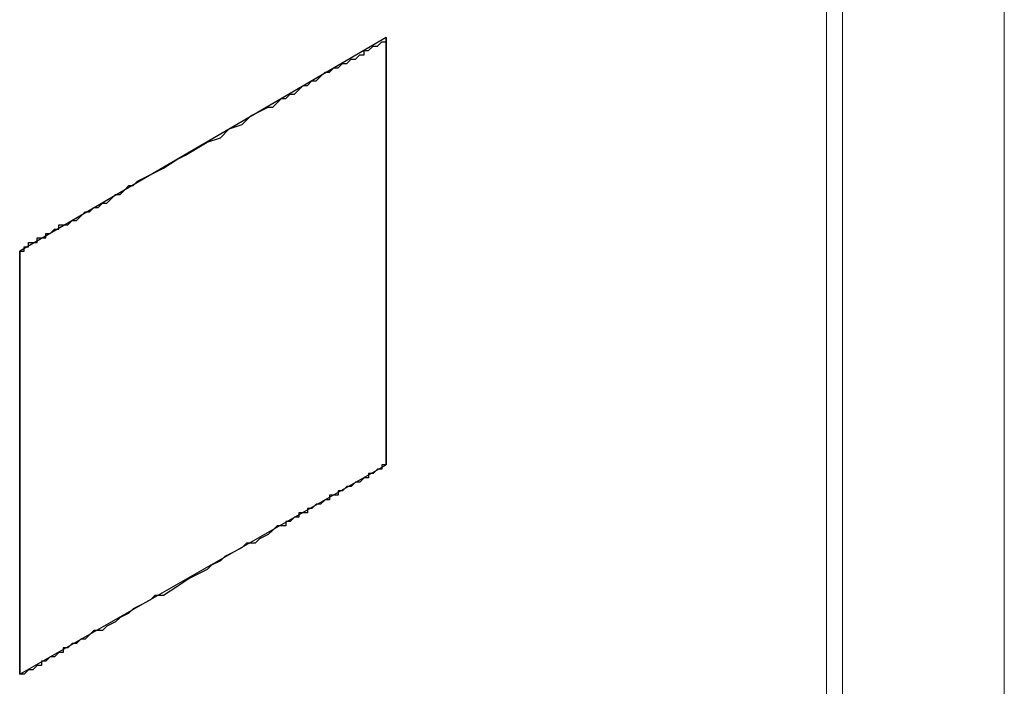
# Model space of a CAD drawing. Header units: millimetres. Extents: x -556 to 0, y 0 to 403.
# Tile 37 of 57: x -35.8 to -32, y 184.52 to 187.09. Entities that reach past the tile are written whole.
import ezdxf

# ---------------------------------------------------------------- set-up
doc = ezdxf.new("R2010")
doc.units = ezdxf.units.MM
doc.header["$LTSCALE"] = 2

# ---------------------------------------------------------------- blocks, each defined once
blk = doc.blocks.new('CGI0800-02')
at = {"color": 0, "linetype": 'Continuous', "lineweight": 0, "extrusion": (0.707107, -0.40558, 0.579228)}
for p, q in [((-32, 224.56822291), (-32, 175.92969392)), ((-32.62426407, 183.00980412), (-32.62426407, 216.67695314))]:
    blk.add_line(p, q, dxfattribs=at)
at = {"color": 0, "linetype": 'Continuous', "lineweight": 0}
blk.add_line((-32.68488078, 183.11210113, -26.43819485), (-32.68488078, 216.97401842, -26.43819485), dxfattribs=at)
at = {"color": 31}
for p, q in [((-34.38311424, 187.01709649, -26.43819485), (-35.79550642, 186.19320105, -26.43819485)), ((-34.38311424, 187.01709649, -26.43819485), (-35.79550642, 186.19320105, -26.43819485)), ((-34.38311424, 187.0002823, -26.43819485), (-34.38311424, 187.01709649, -26.43819485)), ((-34.38311424, 187.01709649, -26.43819485), (-34.38311424, 187.0002823, -26.43819485)), ((-34.38311424, 185.36930561, -26.43819485), (-34.38311424, 187.01709649, -26.43819485)), ((-34.38311424, 187.0002823, -26.43819485), (-34.38311424, 187.01709649, -26.43819485)), ((-34.38311424, 187.01709649, -26.43819485), (-34.38311424, 187.0002823, -26.43819485)), ((-34.38311424, 185.36930561, -26.43819485), (-34.38311424, 187.01709649, -26.43819485)), ((-34.4671852, 186.94983972, -26.43819485), (-34.4671852, 186.96665391, -26.43819485)), ((-34.4671852, 186.96665391, -26.43819485), (-34.45037101, 186.96665391, -26.43819485)), ((-34.4671852, 186.94983972, -26.43819485), (-34.4671852, 186.96665391, -26.43819485)), ((-34.4671852, 186.96665391, -26.43819485), (-34.45037101, 186.96665391, -26.43819485)), ((-34.45037101, 186.96665391, -26.43819485), (-34.43355682, 186.9834681, -26.43819485)), ((-34.45037101, 186.96665391, -26.43819485), (-34.43355682, 186.9834681, -26.43819485)), ((-34.43355682, 186.9834681, -26.43819485), (-34.41674262, 186.9834681, -26.43819485)), ((-34.43355682, 186.9834681, -26.43819485), (-34.41674262, 186.9834681, -26.43819485)), ((-34.41674262, 186.9834681, -26.43819485), (-34.39992843, 187.0002823, -26.43819485)), ((-34.41674262, 186.9834681, -26.43819485), (-34.39992843, 187.0002823, -26.43819485)), ((-34.39992843, 187.0002823, -26.43819485), (-34.38311424, 187.0002823, -26.43819485)), ((-34.39992843, 187.0002823, -26.43819485), (-34.38311424, 187.0002823, -26.43819485)), ((-34.38311424, 187.0002823, -26.43819485), (-34.38311424, 186.9834681, -26.43819485)), ((-34.38311424, 187.0002823, -26.43819485), (-34.38311424, 186.9834681, -26.43819485)), ((-34.38311424, 186.9834681, -26.43819485), (-34.38311424, 186.96665391, -26.43819485)), ((-34.38311424, 186.9834681, -26.43819485), (-34.38311424, 186.96665391, -26.43819485)), ((-34.38311424, 186.96665391, -26.43819485), (-34.38311424, 186.94983972, -26.43819485)), ((-34.38311424, 186.96665391, -26.43819485), (-34.38311424, 186.94983972, -26.43819485)), ((-34.53444197, 186.91621133, -26.43819485), (-34.51762778, 186.93302553, -26.43819485)), ((-34.53444197, 186.91621133, -26.43819485), (-34.51762778, 186.93302553, -26.43819485)), ((-34.51762778, 186.93302553, -26.43819485), (-34.50081359, 186.93302553, -26.43819485)), ((-34.51762778, 186.93302553, -26.43819485), (-34.50081359, 186.93302553, -26.43819485)), ((-34.50081359, 186.93302553, -26.43819485), (-34.48399939, 186.94983972, -26.43819485)), ((-34.50081359, 186.93302553, -26.43819485), (-34.48399939, 186.94983972, -26.43819485)), ((-34.48399939, 186.94983972, -26.43819485), (-34.4671852, 186.94983972, -26.43819485)), ((-34.48399939, 186.94983972, -26.43819485), (-34.4671852, 186.94983972, -26.43819485)), ((-34.38311424, 186.94983972, -26.43819485), (-34.38311424, 186.93302553, -26.43819485)), ((-34.38311424, 186.94983972, -26.43819485), (-34.38311424, 186.93302553, -26.43819485)), ((-34.38311424, 186.93302553, -26.43819485), (-34.38311424, 186.91621133, -26.43819485)), ((-34.38311424, 186.93302553, -26.43819485), (-34.38311424, 186.91621133, -26.43819485)), ((-34.60169874, 186.88258295, -26.43819485), (-34.58488455, 186.89939714, -26.43819485)), ((-34.60169874, 186.88258295, -26.43819485), (-34.58488455, 186.89939714, -26.43819485)), ((-34.58488455, 186.89939714, -26.43819485), (-34.56807036, 186.89939714, -26.43819485)), ((-34.58488455, 186.89939714, -26.43819485), (-34.56807036, 186.89939714, -26.43819485)), ((-34.56807036, 186.89939714, -26.43819485), (-34.55125616, 186.91621133, -26.43819485)), ((-34.56807036, 186.89939714, -26.43819485), (-34.55125616, 186.91621133, -26.43819485)), ((-34.55125616, 186.91621133, -26.43819485), (-34.53444197, 186.91621133, -26.43819485)), ((-34.55125616, 186.91621133, -26.43819485), (-34.53444197, 186.91621133, -26.43819485)), ((-34.38311424, 186.91621133, -26.43819485), (-34.38311424, 186.89939714, -26.43819485)), ((-34.38311424, 186.91621133, -26.43819485), (-34.38311424, 186.89939714, -26.43819485)), ((-34.38311424, 186.89939714, -26.43819485), (-34.38311424, 186.88258295, -26.43819485)), ((-34.38311424, 186.89939714, -26.43819485), (-34.38311424, 186.88258295, -26.43819485)), ((-34.65214132, 186.84895456, -26.43819485), (-34.63532713, 186.86576875, -26.43819485)), ((-34.65214132, 186.84895456, -26.43819485), (-34.63532713, 186.86576875, -26.43819485)), ((-34.63532713, 186.86576875, -26.43819485), (-34.61851294, 186.88258295, -26.43819485)), ((-34.63532713, 186.86576875, -26.43819485), (-34.61851294, 186.88258295, -26.43819485)), ((-34.61851294, 186.88258295, -26.43819485), (-34.60169874, 186.88258295, -26.43819485)), ((-34.61851294, 186.88258295, -26.43819485), (-34.60169874, 186.88258295, -26.43819485)), ((-34.38311424, 186.88258295, -26.43819485), (-34.38311424, 186.86576875, -26.43819485)), ((-34.38311424, 186.88258295, -26.43819485), (-34.38311424, 186.86576875, -26.43819485)), ((-34.38311424, 186.86576875, -26.43819485), (-34.38311424, 186.84895456, -26.43819485)), ((-34.38311424, 186.86576875, -26.43819485), (-34.38311424, 186.84895456, -26.43819485)), ((-34.73621228, 186.79851198, -26.43819485), (-34.71939809, 186.81532618, -26.43819485)), ((-34.73621228, 186.79851198, -26.43819485), (-34.71939809, 186.81532618, -26.43819485)), ((-34.71939809, 186.81532618, -26.43819485), (-34.7025839, 186.83214037, -26.43819485)), ((-34.71939809, 186.81532618, -26.43819485), (-34.7025839, 186.83214037, -26.43819485)), ((-34.7025839, 186.83214037, -26.43819485), (-34.68576971, 186.83214037, -26.43819485)), ((-34.7025839, 186.83214037, -26.43819485), (-34.68576971, 186.83214037, -26.43819485)), ((-34.68576971, 186.83214037, -26.43819485), (-34.66895551, 186.84895456, -26.43819485)), ((-34.68576971, 186.83214037, -26.43819485), (-34.66895551, 186.84895456, -26.43819485)), ((-34.66895551, 186.84895456, -26.43819485), (-34.65214132, 186.84895456, -26.43819485)), ((-34.66895551, 186.84895456, -26.43819485), (-34.65214132, 186.84895456, -26.43819485)), ((-34.38311424, 186.84895456, -26.43819485), (-34.38311424, 186.83214037, -26.43819485)), ((-34.38311424, 186.84895456, -26.43819485), (-34.38311424, 186.83214037, -26.43819485)), ((-34.38311424, 186.83214037, -26.43819485), (-34.38311424, 186.81532618, -26.43819485)), ((-34.38311424, 186.83214037, -26.43819485), (-34.38311424, 186.81532618, -26.43819485)), ((-34.38311424, 186.81532618, -26.43819485), (-34.38311424, 186.79851198, -26.43819485)), ((-34.38311424, 186.81532618, -26.43819485), (-34.38311424, 186.79851198, -26.43819485)), ((-34.80346906, 186.7648836, -26.43819485), (-34.78665486, 186.78169779, -26.43819485)), ((-34.80346906, 186.7648836, -26.43819485), (-34.78665486, 186.78169779, -26.43819485)), ((-34.78665486, 186.78169779, -26.43819485), (-34.76984067, 186.78169779, -26.43819485)), ((-34.78665486, 186.78169779, -26.43819485), (-34.76984067, 186.78169779, -26.43819485)), ((-34.76984067, 186.78169779, -26.43819485), (-34.75302648, 186.79851198, -26.43819485)), ((-34.76984067, 186.78169779, -26.43819485), (-34.75302648, 186.79851198, -26.43819485)), ((-34.75302648, 186.79851198, -26.43819485), (-34.73621228, 186.79851198, -26.43819485)), ((-34.75302648, 186.79851198, -26.43819485), (-34.73621228, 186.79851198, -26.43819485)), ((-34.38311424, 186.79851198, -26.43819485), (-34.38311424, 186.78169779, -26.43819485)), ((-34.38311424, 186.79851198, -26.43819485), (-34.38311424, 186.78169779, -26.43819485)), ((-34.38311424, 186.78169779, -26.43819485), (-34.38311424, 186.7648836, -26.43819485)), ((-34.38311424, 186.78169779, -26.43819485), (-34.38311424, 186.7648836, -26.43819485)), ((-34.87072583, 186.73125521, -26.43819485), (-34.83709744, 186.74806941, -26.43819485)), ((-34.87072583, 186.73125521, -26.43819485), (-34.83709744, 186.74806941, -26.43819485)), ((-34.83709744, 186.74806941, -26.43819485), (-34.82028325, 186.74806941, -26.43819485)), ((-34.83709744, 186.74806941, -26.43819485), (-34.82028325, 186.74806941, -26.43819485)), ((-34.82028325, 186.74806941, -26.43819485), (-34.80346906, 186.7648836, -26.43819485)), ((-34.82028325, 186.74806941, -26.43819485), (-34.80346906, 186.7648836, -26.43819485)), ((-34.38311424, 186.7648836, -26.43819485), (-34.38311424, 186.74806941, -26.43819485)), ((-34.38311424, 186.7648836, -26.43819485), (-34.38311424, 186.74806941, -26.43819485)), ((-34.38311424, 186.74806941, -26.43819485), (-34.38311424, 186.73125521, -26.43819485)), ((-34.38311424, 186.74806941, -26.43819485), (-34.38311424, 186.73125521, -26.43819485)), ((-34.9379826, 186.68081264, -26.43819485), (-34.90435421, 186.71444102, -26.43819485)), ((-34.9379826, 186.68081264, -26.43819485), (-34.90435421, 186.71444102, -26.43819485)), ((-34.90435421, 186.71444102, -26.43819485), (-34.87072583, 186.73125521, -26.43819485)), ((-34.90435421, 186.71444102, -26.43819485), (-34.87072583, 186.73125521, -26.43819485)), ((-34.38311424, 186.73125521, -26.43819485), (-34.38311424, 186.71444102, -26.43819485)), ((-34.38311424, 186.73125521, -26.43819485), (-34.38311424, 186.71444102, -26.43819485)), ((-34.38311424, 186.71444102, -26.43819485), (-34.38311424, 186.69762683, -26.43819485)), ((-34.38311424, 186.71444102, -26.43819485), (-34.38311424, 186.69762683, -26.43819485)), ((-35.02205356, 186.63037006, -26.43819485), (-34.98842517, 186.66399844, -26.43819485)), ((-35.02205356, 186.63037006, -26.43819485), (-34.98842517, 186.66399844, -26.43819485)), ((-34.98842517, 186.66399844, -26.43819485), (-34.9379826, 186.68081264, -26.43819485)), ((-34.98842517, 186.66399844, -26.43819485), (-34.9379826, 186.68081264, -26.43819485)), ((-34.38311424, 186.69762683, -26.43819485), (-34.38311424, 186.68081264, -26.43819485)), ((-34.38311424, 186.69762683, -26.43819485), (-34.38311424, 186.68081264, -26.43819485)), ((-34.38311424, 186.68081264, -26.43819485), (-34.38311424, 186.66399844, -26.43819485)), ((-34.38311424, 186.68081264, -26.43819485), (-34.38311424, 186.66399844, -26.43819485)), ((-34.38311424, 186.66399844, -26.43819485), (-34.38311424, 186.64718425, -26.43819485)), ((-34.38311424, 186.66399844, -26.43819485), (-34.38311424, 186.64718425, -26.43819485)), ((-35.07249614, 186.61355586, -26.43819485), (-35.02205356, 186.63037006, -26.43819485)), ((-35.07249614, 186.61355586, -26.43819485), (-35.02205356, 186.63037006, -26.43819485)), ((-34.38311424, 186.64718425, -26.43819485), (-34.38311424, 186.63037006, -26.43819485)), ((-34.38311424, 186.64718425, -26.43819485), (-34.38311424, 186.63037006, -26.43819485)), ((-34.38311424, 186.63037006, -26.43819485), (-34.38311424, 186.61355586, -26.43819485)), ((-34.38311424, 186.63037006, -26.43819485), (-34.38311424, 186.61355586, -26.43819485)), ((-35.1565671, 186.56311329, -26.43819485), (-35.07249614, 186.61355586, -26.43819485)), ((-35.1565671, 186.56311329, -26.43819485), (-35.07249614, 186.61355586, -26.43819485)), ((-34.38311424, 186.61355586, -26.43819485), (-34.38311424, 186.59674167, -26.43819485)), ((-34.38311424, 186.61355586, -26.43819485), (-34.38311424, 186.59674167, -26.43819485)), ((-34.38311424, 186.59674167, -26.43819485), (-34.38311424, 186.57992748, -26.43819485)), ((-34.38311424, 186.59674167, -26.43819485), (-34.38311424, 186.57992748, -26.43819485)), ((-35.19019549, 186.54629909, -26.43819485), (-35.1565671, 186.56311329, -26.43819485)), ((-35.19019549, 186.54629909, -26.43819485), (-35.1565671, 186.56311329, -26.43819485)), ((-34.38311424, 186.57992748, -26.43819485), (-34.38311424, 186.56311329, -26.43819485)), ((-34.38311424, 186.57992748, -26.43819485), (-34.38311424, 186.56311329, -26.43819485)), ((-34.38311424, 186.56311329, -26.43819485), (-34.38311424, 186.54629909, -26.43819485)), ((-34.38311424, 186.56311329, -26.43819485), (-34.38311424, 186.54629909, -26.43819485)), ((-35.27426645, 186.49585652, -26.43819485), (-35.24063806, 186.51267071, -26.43819485)), ((-35.27426645, 186.49585652, -26.43819485), (-35.24063806, 186.51267071, -26.43819485)), ((-35.24063806, 186.51267071, -26.43819485), (-35.19019549, 186.54629909, -26.43819485)), ((-35.24063806, 186.51267071, -26.43819485), (-35.19019549, 186.54629909, -26.43819485)), ((-34.38311424, 186.54629909, -26.43819485), (-34.38311424, 186.5294849, -26.43819485)), ((-34.38311424, 186.54629909, -26.43819485), (-34.38311424, 186.5294849, -26.43819485)), ((-34.38311424, 186.5294849, -26.43819485), (-34.38311424, 186.51267071, -26.43819485)), ((-34.38311424, 186.5294849, -26.43819485), (-34.38311424, 186.51267071, -26.43819485)), ((-34.38311424, 186.51267071, -26.43819485), (-34.38311424, 186.47904232, -26.43819485)), ((-34.38311424, 186.51267071, -26.43819485), (-34.38311424, 186.47904232, -26.43819485)), ((-35.34152322, 186.46222813, -26.43819485), (-35.30789484, 186.47904232, -26.43819485)), ((-35.34152322, 186.46222813, -26.43819485), (-35.30789484, 186.47904232, -26.43819485)), ((-35.30789484, 186.47904232, -26.43819485), (-35.27426645, 186.49585652, -26.43819485)), ((-35.30789484, 186.47904232, -26.43819485), (-35.27426645, 186.49585652, -26.43819485)), ((-34.38311424, 186.47904232, -26.43819485), (-34.38311424, 186.46222813, -26.43819485)), ((-34.38311424, 186.47904232, -26.43819485), (-34.38311424, 186.46222813, -26.43819485)), ((-35.3919658, 186.42859975, -26.43819485), (-35.37515161, 186.44541394, -26.43819485)), ((-35.3919658, 186.42859975, -26.43819485), (-35.37515161, 186.44541394, -26.43819485)), ((-35.37515161, 186.44541394, -26.43819485), (-35.35833741, 186.44541394, -26.43819485)), ((-35.37515161, 186.44541394, -26.43819485), (-35.35833741, 186.44541394, -26.43819485)), ((-35.35833741, 186.44541394, -26.43819485), (-35.34152322, 186.46222813, -26.43819485)), ((-35.35833741, 186.44541394, -26.43819485), (-35.34152322, 186.46222813, -26.43819485)), ((-34.38311424, 186.46222813, -26.43819485), (-34.38311424, 186.42859975, -26.43819485)), ((-34.38311424, 186.46222813, -26.43819485), (-34.38311424, 186.42859975, -26.43819485)), ((-35.44240838, 186.39497136, -26.43819485), (-35.42559418, 186.41178555, -26.43819485)), ((-35.44240838, 186.39497136, -26.43819485), (-35.42559418, 186.41178555, -26.43819485)), ((-35.42559418, 186.41178555, -26.43819485), (-35.40877999, 186.41178555, -26.43819485)), ((-35.42559418, 186.41178555, -26.43819485), (-35.40877999, 186.41178555, -26.43819485)), ((-35.40877999, 186.41178555, -26.43819485), (-35.3919658, 186.42859975, -26.43819485)), ((-35.40877999, 186.41178555, -26.43819485), (-35.3919658, 186.42859975, -26.43819485)), ((-34.38311424, 186.42859975, -26.43819485), (-34.38311424, 186.39497136, -26.43819485)), ((-34.38311424, 186.42859975, -26.43819485), (-34.38311424, 186.39497136, -26.43819485)), ((-35.52647934, 186.34452878, -26.43819485), (-35.50966515, 186.36134297, -26.43819485)), ((-35.52647934, 186.34452878, -26.43819485), (-35.50966515, 186.36134297, -26.43819485)), ((-35.50966515, 186.36134297, -26.43819485), (-35.49285095, 186.36134297, -26.43819485)), ((-35.50966515, 186.36134297, -26.43819485), (-35.49285095, 186.36134297, -26.43819485)), ((-35.49285095, 186.36134297, -26.43819485), (-35.47603676, 186.37815717, -26.43819485)), ((-35.49285095, 186.36134297, -26.43819485), (-35.47603676, 186.37815717, -26.43819485)), ((-35.47603676, 186.37815717, -26.43819485), (-35.45922257, 186.37815717, -26.43819485)), ((-35.47603676, 186.37815717, -26.43819485), (-35.45922257, 186.37815717, -26.43819485)), ((-35.45922257, 186.37815717, -26.43819485), (-35.44240838, 186.39497136, -26.43819485)), ((-35.45922257, 186.37815717, -26.43819485), (-35.44240838, 186.39497136, -26.43819485)), ((-34.38311424, 186.39497136, -26.43819485), (-34.38311424, 186.36134297, -26.43819485)), ((-34.38311424, 186.39497136, -26.43819485), (-34.38311424, 186.36134297, -26.43819485)), ((-34.38311424, 186.36134297, -26.43819485), (-34.38311424, 186.34452878, -26.43819485)), ((-34.38311424, 186.36134297, -26.43819485), (-34.38311424, 186.34452878, -26.43819485)), ((-35.57692192, 186.3109004, -26.43819485), (-35.56010773, 186.32771459, -26.43819485)), ((-35.57692192, 186.3109004, -26.43819485), (-35.56010773, 186.32771459, -26.43819485)), ((-35.56010773, 186.32771459, -26.43819485), (-35.54329353, 186.34452878, -26.43819485)), ((-35.56010773, 186.32771459, -26.43819485), (-35.54329353, 186.34452878, -26.43819485)), ((-35.54329353, 186.34452878, -26.43819485), (-35.52647934, 186.34452878, -26.43819485)), ((-35.54329353, 186.34452878, -26.43819485), (-35.52647934, 186.34452878, -26.43819485)), ((-34.38311424, 186.34452878, -26.43819485), (-34.38311424, 186.3109004, -26.43819485)), ((-34.38311424, 186.34452878, -26.43819485), (-34.38311424, 186.3109004, -26.43819485)), ((-35.64417869, 186.27727201, -26.43819485), (-35.64417869, 186.2940862, -26.43819485)), ((-35.64417869, 186.2940862, -26.43819485), (-35.6273645, 186.2940862, -26.43819485)), ((-35.64417869, 186.27727201, -26.43819485), (-35.64417869, 186.2940862, -26.43819485)), ((-35.64417869, 186.2940862, -26.43819485), (-35.6273645, 186.2940862, -26.43819485)), ((-35.6273645, 186.2940862, -26.43819485), (-35.6105503, 186.2940862, -26.43819485)), ((-35.6273645, 186.2940862, -26.43819485), (-35.6105503, 186.2940862, -26.43819485)), ((-35.6105503, 186.2940862, -26.43819485), (-35.59373611, 186.3109004, -26.43819485)), ((-35.6105503, 186.2940862, -26.43819485), (-35.59373611, 186.3109004, -26.43819485)), ((-35.59373611, 186.3109004, -26.43819485), (-35.57692192, 186.3109004, -26.43819485)), ((-35.59373611, 186.3109004, -26.43819485), (-35.57692192, 186.3109004, -26.43819485)), ((-34.38311424, 186.3109004, -26.43819485), (-34.38311424, 186.27727201, -26.43819485)), ((-34.38311424, 186.3109004, -26.43819485), (-34.38311424, 186.27727201, -26.43819485)), ((-35.69462127, 186.24364363, -26.43819485), (-35.69462127, 186.26045782, -26.43819485)), ((-35.69462127, 186.26045782, -26.43819485), (-35.67780707, 186.26045782, -26.43819485)), ((-35.69462127, 186.24364363, -26.43819485), (-35.69462127, 186.26045782, -26.43819485)), ((-35.69462127, 186.26045782, -26.43819485), (-35.67780707, 186.26045782, -26.43819485)), ((-35.67780707, 186.26045782, -26.43819485), (-35.66099288, 186.27727201, -26.43819485)), ((-35.67780707, 186.26045782, -26.43819485), (-35.66099288, 186.27727201, -26.43819485)), ((-35.66099288, 186.27727201, -26.43819485), (-35.64417869, 186.27727201, -26.43819485)), ((-35.66099288, 186.27727201, -26.43819485), (-35.64417869, 186.27727201, -26.43819485)), ((-34.38311424, 186.27727201, -26.43819485), (-34.38311424, 186.24364363, -26.43819485)), ((-34.38311424, 186.27727201, -26.43819485), (-34.38311424, 186.24364363, -26.43819485)), ((-35.77869223, 186.19320105, -26.43819485), (-35.77869223, 186.21001524, -26.43819485)), ((-35.77869223, 186.21001524, -26.43819485), (-35.76187804, 186.21001524, -26.43819485)), ((-35.77869223, 186.19320105, -26.43819485), (-35.77869223, 186.21001524, -26.43819485)), ((-35.77869223, 186.21001524, -26.43819485), (-35.76187804, 186.21001524, -26.43819485)), ((-35.76187804, 186.21001524, -26.43819485), (-35.76187804, 186.22682943, -26.43819485)), ((-35.76187804, 186.22682943, -26.43819485), (-35.74506385, 186.22682943, -26.43819485)), ((-35.76187804, 186.21001524, -26.43819485), (-35.76187804, 186.22682943, -26.43819485)), ((-35.76187804, 186.22682943, -26.43819485), (-35.74506385, 186.22682943, -26.43819485)), ((-35.74506385, 186.22682943, -26.43819485), (-35.72824965, 186.22682943, -26.43819485)), ((-35.74506385, 186.22682943, -26.43819485), (-35.72824965, 186.22682943, -26.43819485)), ((-35.72824965, 186.22682943, -26.43819485), (-35.72824965, 186.24364363, -26.43819485)), ((-35.72824965, 186.24364363, -26.43819485), (-35.71143546, 186.24364363, -26.43819485)), ((-35.72824965, 186.22682943, -26.43819485), (-35.72824965, 186.24364363, -26.43819485)), ((-35.72824965, 186.24364363, -26.43819485), (-35.71143546, 186.24364363, -26.43819485)), ((-35.71143546, 186.24364363, -26.43819485), (-35.69462127, 186.24364363, -26.43819485)), ((-35.71143546, 186.24364363, -26.43819485), (-35.69462127, 186.24364363, -26.43819485)), ((-34.38311424, 186.24364363, -26.43819485), (-34.38311424, 186.21001524, -26.43819485)), ((-34.38311424, 186.24364363, -26.43819485), (-34.38311424, 186.21001524, -26.43819485)), ((-34.38311424, 186.21001524, -26.43819485), (-34.38311424, 186.17638685, -26.43819485)), ((-34.38311424, 186.21001524, -26.43819485), (-34.38311424, 186.17638685, -26.43819485)), ((-35.79550642, 186.19320105, -26.43819485), (-35.77869223, 186.19320105, -26.43819485)), ((-35.79550642, 186.17638685, -26.43819485), (-35.79550642, 186.19320105, -26.43819485)), ((-35.79550642, 186.19320105, -26.43819485), (-35.79550642, 186.19320105, -26.43819485)), ((-35.79550642, 186.19320105, -26.43819485), (-35.79550642, 184.56222436, -26.43819485)), ((-35.79550642, 186.19320105, -26.43819485), (-35.77869223, 186.19320105, -26.43819485)), ((-35.79550642, 186.17638685, -26.43819485), (-35.79550642, 186.19320105, -26.43819485)), ((-35.79550642, 186.19320105, -26.43819485), (-35.79550642, 186.19320105, -26.43819485)), ((-35.79550642, 186.19320105, -26.43819485), (-35.79550642, 184.56222436, -26.43819485)), ((-35.79550642, 186.15957266, -26.43819485), (-35.79550642, 186.17638685, -26.43819485)), ((-35.79550642, 186.15957266, -26.43819485), (-35.79550642, 186.17638685, -26.43819485)), ((-34.38311424, 186.17638685, -26.43819485), (-34.38311424, 186.05868751, -26.43819485)), ((-34.38311424, 186.17638685, -26.43819485), (-34.38311424, 186.05868751, -26.43819485)), ((-35.79550642, 186.14275847, -26.43819485), (-35.79550642, 186.15957266, -26.43819485)), ((-35.79550642, 186.14275847, -26.43819485), (-35.79550642, 186.15957266, -26.43819485)), ((-35.79550642, 186.12594428, -26.43819485), (-35.79550642, 186.14275847, -26.43819485)), ((-35.79550642, 186.12594428, -26.43819485), (-35.79550642, 186.14275847, -26.43819485)), ((-35.79550642, 186.10913008, -26.43819485), (-35.79550642, 186.12594428, -26.43819485)), ((-35.79550642, 186.10913008, -26.43819485), (-35.79550642, 186.12594428, -26.43819485)), ((-35.79550642, 186.09231589, -26.43819485), (-35.79550642, 186.10913008, -26.43819485)), ((-35.79550642, 186.09231589, -26.43819485), (-35.79550642, 186.10913008, -26.43819485)), ((-35.79550642, 186.0755017, -26.43819485), (-35.79550642, 186.09231589, -26.43819485)), ((-35.79550642, 186.0755017, -26.43819485), (-35.79550642, 186.09231589, -26.43819485)), ((-35.79550642, 186.05868751, -26.43819485), (-35.79550642, 186.0755017, -26.43819485)), ((-35.79550642, 186.05868751, -26.43819485), (-35.79550642, 186.0755017, -26.43819485)), ((-35.79550642, 186.04187331, -26.43819485), (-35.79550642, 186.05868751, -26.43819485)), ((-35.79550642, 186.04187331, -26.43819485), (-35.79550642, 186.05868751, -26.43819485)), ((-34.38311424, 186.05868751, -26.43819485), (-34.38311424, 185.99143074, -26.43819485)), ((-34.38311424, 186.05868751, -26.43819485), (-34.38311424, 185.99143074, -26.43819485)), ((-35.79550642, 186.02505912, -26.43819485), (-35.79550642, 186.04187331, -26.43819485)), ((-35.79550642, 186.02505912, -26.43819485), (-35.79550642, 186.04187331, -26.43819485)), ((-35.79550642, 186.00824493, -26.43819485), (-35.79550642, 186.02505912, -26.43819485)), ((-35.79550642, 186.00824493, -26.43819485), (-35.79550642, 186.02505912, -26.43819485)), ((-35.79550642, 185.99143074, -26.43819485), (-35.79550642, 186.00824493, -26.43819485)), ((-35.79550642, 185.99143074, -26.43819485), (-35.79550642, 186.00824493, -26.43819485)), ((-35.79550642, 185.97461654, -26.43819485), (-35.79550642, 185.99143074, -26.43819485)), ((-35.79550642, 185.97461654, -26.43819485), (-35.79550642, 185.99143074, -26.43819485)), ((-34.38311424, 185.99143074, -26.43819485), (-34.38311424, 185.95780235, -26.43819485)), ((-34.38311424, 185.99143074, -26.43819485), (-34.38311424, 185.95780235, -26.43819485)), ((-35.79550642, 185.95780235, -26.43819485), (-35.79550642, 185.97461654, -26.43819485)), ((-35.79550642, 185.95780235, -26.43819485), (-35.79550642, 185.97461654, -26.43819485)), ((-35.79550642, 185.94098816, -26.43819485), (-35.79550642, 185.95780235, -26.43819485)), ((-35.79550642, 185.94098816, -26.43819485), (-35.79550642, 185.95780235, -26.43819485)), ((-34.38311424, 185.95780235, -26.43819485), (-34.38311424, 185.92417396, -26.43819485)), ((-34.38311424, 185.95780235, -26.43819485), (-34.38311424, 185.92417396, -26.43819485)), ((-35.79550642, 185.92417396, -26.43819485), (-35.79550642, 185.94098816, -26.43819485)), ((-35.79550642, 185.92417396, -26.43819485), (-35.79550642, 185.94098816, -26.43819485)), ((-35.79550642, 185.90735977, -26.43819485), (-35.79550642, 185.92417396, -26.43819485)), ((-35.79550642, 185.90735977, -26.43819485), (-35.79550642, 185.92417396, -26.43819485)), ((-35.79550642, 185.89054558, -26.43819485), (-35.79550642, 185.90735977, -26.43819485)), ((-35.79550642, 185.89054558, -26.43819485), (-35.79550642, 185.90735977, -26.43819485)), ((-34.38311424, 185.92417396, -26.43819485), (-34.38311424, 185.89054558, -26.43819485)), ((-34.38311424, 185.92417396, -26.43819485), (-34.38311424, 185.89054558, -26.43819485)), ((-35.79550642, 185.87373139, -26.43819485), (-35.79550642, 185.89054558, -26.43819485)), ((-35.79550642, 185.87373139, -26.43819485), (-35.79550642, 185.89054558, -26.43819485)), ((-35.79550642, 185.840103, -26.43819485), (-35.79550642, 185.87373139, -26.43819485)), ((-35.79550642, 185.840103, -26.43819485), (-35.79550642, 185.87373139, -26.43819485)), ((-34.38311424, 185.89054558, -26.43819485), (-34.38311424, 185.87373139, -26.43819485)), ((-34.38311424, 185.89054558, -26.43819485), (-34.38311424, 185.87373139, -26.43819485)), ((-34.38311424, 185.87373139, -26.43819485), (-34.38311424, 185.840103, -26.43819485)), ((-34.38311424, 185.87373139, -26.43819485), (-34.38311424, 185.840103, -26.43819485)), ((-35.79550642, 185.80647462, -26.43819485), (-35.79550642, 185.840103, -26.43819485)), ((-35.79550642, 185.80647462, -26.43819485), (-35.79550642, 185.840103, -26.43819485)), ((-34.38311424, 185.840103, -26.43819485), (-34.38311424, 185.80647462, -26.43819485)), ((-34.38311424, 185.840103, -26.43819485), (-34.38311424, 185.80647462, -26.43819485)), ((-35.79550642, 185.78966042, -26.43819485), (-35.79550642, 185.80647462, -26.43819485)), ((-35.79550642, 185.78966042, -26.43819485), (-35.79550642, 185.80647462, -26.43819485)), ((-34.38311424, 185.80647462, -26.43819485), (-34.38311424, 185.77284623, -26.43819485)), ((-34.38311424, 185.80647462, -26.43819485), (-34.38311424, 185.77284623, -26.43819485)), ((-35.79550642, 185.75603204, -26.43819485), (-35.79550642, 185.78966042, -26.43819485)), ((-35.79550642, 185.75603204, -26.43819485), (-35.79550642, 185.78966042, -26.43819485)), ((-35.79550642, 185.72240365, -26.43819485), (-35.79550642, 185.75603204, -26.43819485)), ((-35.79550642, 185.72240365, -26.43819485), (-35.79550642, 185.75603204, -26.43819485)), ((-34.38311424, 185.77284623, -26.43819485), (-34.38311424, 185.75603204, -26.43819485)), ((-34.38311424, 185.77284623, -26.43819485), (-34.38311424, 185.75603204, -26.43819485)), ((-34.38311424, 185.75603204, -26.43819485), (-34.38311424, 185.72240365, -26.43819485)), ((-34.38311424, 185.75603204, -26.43819485), (-34.38311424, 185.72240365, -26.43819485)), ((-35.79550642, 185.68877527, -26.43819485), (-35.79550642, 185.72240365, -26.43819485)), ((-35.79550642, 185.68877527, -26.43819485), (-35.79550642, 185.72240365, -26.43819485)), ((-34.38311424, 185.72240365, -26.43819485), (-34.38311424, 185.68877527, -26.43819485)), ((-34.38311424, 185.72240365, -26.43819485), (-34.38311424, 185.68877527, -26.43819485)), ((-35.79550642, 185.65514688, -26.43819485), (-35.79550642, 185.68877527, -26.43819485)), ((-35.79550642, 185.65514688, -26.43819485), (-35.79550642, 185.68877527, -26.43819485)), ((-34.38311424, 185.68877527, -26.43819485), (-34.38311424, 185.67196107, -26.43819485)), ((-34.38311424, 185.68877527, -26.43819485), (-34.38311424, 185.67196107, -26.43819485)), ((-35.79550642, 185.63833269, -26.43819485), (-35.79550642, 185.65514688, -26.43819485)), ((-35.79550642, 185.63833269, -26.43819485), (-35.79550642, 185.65514688, -26.43819485)), ((-35.79550642, 185.6047043, -26.43819485), (-35.79550642, 185.63833269, -26.43819485)), ((-35.79550642, 185.6047043, -26.43819485), (-35.79550642, 185.63833269, -26.43819485)), ((-34.38311424, 185.67196107, -26.43819485), (-34.38311424, 185.65514688, -26.43819485)), ((-34.38311424, 185.67196107, -26.43819485), (-34.38311424, 185.65514688, -26.43819485)), ((-34.38311424, 185.65514688, -26.43819485), (-34.38311424, 185.63833269, -26.43819485)), ((-34.38311424, 185.65514688, -26.43819485), (-34.38311424, 185.63833269, -26.43819485)), ((-34.38311424, 185.63833269, -26.43819485), (-34.38311424, 185.6215185, -26.43819485)), ((-34.38311424, 185.63833269, -26.43819485), (-34.38311424, 185.6215185, -26.43819485)), ((-35.79550642, 185.53744753, -26.43819485), (-35.79550642, 185.6047043, -26.43819485)), ((-35.79550642, 185.53744753, -26.43819485), (-35.79550642, 185.6047043, -26.43819485)), ((-34.38311424, 185.6215185, -26.43819485), (-34.38311424, 185.6047043, -26.43819485)), ((-34.38311424, 185.6215185, -26.43819485), (-34.38311424, 185.6047043, -26.43819485)), ((-34.38311424, 185.6047043, -26.43819485), (-34.38311424, 185.58789011, -26.43819485)), ((-34.38311424, 185.6047043, -26.43819485), (-34.38311424, 185.58789011, -26.43819485)), ((-34.38311424, 185.58789011, -26.43819485), (-34.38311424, 185.57107592, -26.43819485)), ((-34.38311424, 185.58789011, -26.43819485), (-34.38311424, 185.57107592, -26.43819485)), ((-34.38311424, 185.57107592, -26.43819485), (-34.38311424, 185.55426173, -26.43819485)), ((-34.38311424, 185.57107592, -26.43819485), (-34.38311424, 185.55426173, -26.43819485)), ((-35.79550642, 185.40293399, -26.43819485), (-35.79550642, 185.53744753, -26.43819485)), ((-35.79550642, 185.40293399, -26.43819485), (-35.79550642, 185.53744753, -26.43819485)), ((-34.38311424, 185.55426173, -26.43819485), (-34.38311424, 185.53744753, -26.43819485)), ((-34.38311424, 185.55426173, -26.43819485), (-34.38311424, 185.53744753, -26.43819485)), ((-34.38311424, 185.53744753, -26.43819485), (-34.38311424, 185.52063334, -26.43819485)), ((-34.38311424, 185.53744753, -26.43819485), (-34.38311424, 185.52063334, -26.43819485)), ((-34.38311424, 185.52063334, -26.43819485), (-34.38311424, 185.50381915, -26.43819485)), ((-34.38311424, 185.52063334, -26.43819485), (-34.38311424, 185.50381915, -26.43819485)), ((-34.38311424, 185.50381915, -26.43819485), (-34.38311424, 185.48700495, -26.43819485)), ((-34.38311424, 185.50381915, -26.43819485), (-34.38311424, 185.48700495, -26.43819485)), ((-34.38311424, 185.48700495, -26.43819485), (-34.38311424, 185.47019076, -26.43819485)), ((-34.38311424, 185.48700495, -26.43819485), (-34.38311424, 185.47019076, -26.43819485)), ((-34.38311424, 185.47019076, -26.43819485), (-34.38311424, 185.45337657, -26.43819485)), ((-34.38311424, 185.47019076, -26.43819485), (-34.38311424, 185.45337657, -26.43819485)), ((-34.38311424, 185.45337657, -26.43819485), (-34.38311424, 185.43656238, -26.43819485)), ((-34.38311424, 185.45337657, -26.43819485), (-34.38311424, 185.43656238, -26.43819485)), ((-34.38311424, 185.43656238, -26.43819485), (-34.38311424, 185.41974818, -26.43819485)), ((-34.38311424, 185.43656238, -26.43819485), (-34.38311424, 185.41974818, -26.43819485)), ((-34.38311424, 185.41974818, -26.43819485), (-34.38311424, 185.40293399, -26.43819485)), ((-34.38311424, 185.41974818, -26.43819485), (-34.38311424, 185.40293399, -26.43819485)), ((-35.79550642, 185.35249141, -26.43819485), (-35.79550642, 185.40293399, -26.43819485)), ((-35.79550642, 185.35249141, -26.43819485), (-35.79550642, 185.40293399, -26.43819485)), ((-34.38311424, 185.40293399, -26.43819485), (-34.38311424, 185.3861198, -26.43819485)), ((-34.38311424, 185.40293399, -26.43819485), (-34.38311424, 185.3861198, -26.43819485)), ((-34.38311424, 185.3861198, -26.43819485), (-34.38311424, 185.36930561, -26.43819485)), ((-34.38311424, 185.3861198, -26.43819485), (-34.38311424, 185.36930561, -26.43819485)), ((-35.79550642, 184.56222436, -26.43819485), (-34.38311424, 185.36930561, -26.43819485)), ((-35.79550642, 184.56222436, -26.43819485), (-34.38311424, 185.36930561, -26.43819485)), ((-35.79550642, 185.31886303, -26.43819485), (-35.79550642, 185.35249141, -26.43819485)), ((-35.79550642, 185.31886303, -26.43819485), (-35.79550642, 185.35249141, -26.43819485)), ((-34.43355682, 185.33567722, -26.43819485), (-34.45037101, 185.33567722, -26.43819485)), ((-34.45037101, 185.33567722, -26.43819485), (-34.45037101, 185.31886303, -26.43819485)), ((-34.43355682, 185.33567722, -26.43819485), (-34.45037101, 185.33567722, -26.43819485)), ((-34.45037101, 185.33567722, -26.43819485), (-34.45037101, 185.31886303, -26.43819485)), ((-34.41674262, 185.35249141, -26.43819485), (-34.43355682, 185.33567722, -26.43819485)), ((-34.41674262, 185.35249141, -26.43819485), (-34.43355682, 185.33567722, -26.43819485)), ((-34.39992843, 185.35249141, -26.43819485), (-34.41674262, 185.35249141, -26.43819485)), ((-34.39992843, 185.35249141, -26.43819485), (-34.41674262, 185.35249141, -26.43819485)), ((-34.38311424, 185.36930561, -26.43819485), (-34.39992843, 185.36930561, -26.43819485)), ((-34.39992843, 185.36930561, -26.43819485), (-34.39992843, 185.35249141, -26.43819485)), ((-34.38311424, 185.36930561, -26.43819485), (-34.39992843, 185.36930561, -26.43819485)), ((-34.39992843, 185.36930561, -26.43819485), (-34.39992843, 185.35249141, -26.43819485)), ((-35.79550642, 185.28523464, -26.43819485), (-35.79550642, 185.31886303, -26.43819485)), ((-35.79550642, 185.28523464, -26.43819485), (-35.79550642, 185.31886303, -26.43819485)), ((-34.50081359, 185.30204884, -26.43819485), (-34.51762778, 185.28523464, -26.43819485)), ((-34.50081359, 185.30204884, -26.43819485), (-34.51762778, 185.28523464, -26.43819485)), ((-34.48399939, 185.30204884, -26.43819485), (-34.50081359, 185.30204884, -26.43819485)), ((-34.48399939, 185.30204884, -26.43819485), (-34.50081359, 185.30204884, -26.43819485)), ((-34.4671852, 185.31886303, -26.43819485), (-34.48399939, 185.30204884, -26.43819485)), ((-34.4671852, 185.31886303, -26.43819485), (-34.48399939, 185.30204884, -26.43819485)), ((-34.45037101, 185.31886303, -26.43819485), (-34.4671852, 185.31886303, -26.43819485)), ((-34.45037101, 185.31886303, -26.43819485), (-34.4671852, 185.31886303, -26.43819485)), ((-35.79550642, 185.25160626, -26.43819485), (-35.79550642, 185.28523464, -26.43819485)), ((-35.79550642, 185.25160626, -26.43819485), (-35.79550642, 185.28523464, -26.43819485)), ((-34.55125616, 185.26842045, -26.43819485), (-34.56807036, 185.26842045, -26.43819485)), ((-34.56807036, 185.26842045, -26.43819485), (-34.56807036, 185.25160626, -26.43819485)), ((-34.55125616, 185.26842045, -26.43819485), (-34.56807036, 185.26842045, -26.43819485)), ((-34.56807036, 185.26842045, -26.43819485), (-34.56807036, 185.25160626, -26.43819485)), ((-34.53444197, 185.28523464, -26.43819485), (-34.55125616, 185.26842045, -26.43819485)), ((-34.53444197, 185.28523464, -26.43819485), (-34.55125616, 185.26842045, -26.43819485)), ((-34.51762778, 185.28523464, -26.43819485), (-34.53444197, 185.28523464, -26.43819485)), ((-34.51762778, 185.28523464, -26.43819485), (-34.53444197, 185.28523464, -26.43819485)), ((-35.79550642, 185.21797787, -26.43819485), (-35.79550642, 185.25160626, -26.43819485)), ((-35.79550642, 185.21797787, -26.43819485), (-35.79550642, 185.25160626, -26.43819485)), ((-34.61851294, 185.23479206, -26.43819485), (-34.63532713, 185.21797787, -26.43819485)), ((-34.61851294, 185.23479206, -26.43819485), (-34.63532713, 185.21797787, -26.43819485)), ((-34.60169874, 185.23479206, -26.43819485), (-34.61851294, 185.23479206, -26.43819485)), ((-34.60169874, 185.23479206, -26.43819485), (-34.61851294, 185.23479206, -26.43819485)), ((-34.58488455, 185.25160626, -26.43819485), (-34.60169874, 185.25160626, -26.43819485)), ((-34.60169874, 185.25160626, -26.43819485), (-34.60169874, 185.23479206, -26.43819485)), ((-34.58488455, 185.25160626, -26.43819485), (-34.60169874, 185.25160626, -26.43819485)), ((-34.60169874, 185.25160626, -26.43819485), (-34.60169874, 185.23479206, -26.43819485)), ((-34.56807036, 185.25160626, -26.43819485), (-34.58488455, 185.25160626, -26.43819485)), ((-34.56807036, 185.25160626, -26.43819485), (-34.58488455, 185.25160626, -26.43819485)), ((-35.79550642, 185.18434949, -26.43819485), (-35.79550642, 185.21797787, -26.43819485)), ((-35.79550642, 185.18434949, -26.43819485), (-35.79550642, 185.21797787, -26.43819485)), ((-35.79550642, 185.16753529, -26.43819485), (-35.79550642, 185.18434949, -26.43819485)), ((-35.79550642, 185.16753529, -26.43819485), (-35.79550642, 185.18434949, -26.43819485)), ((-34.7025839, 185.18434949, -26.43819485), (-34.71939809, 185.18434949, -26.43819485)), ((-34.71939809, 185.18434949, -26.43819485), (-34.71939809, 185.16753529, -26.43819485)), ((-34.7025839, 185.18434949, -26.43819485), (-34.71939809, 185.18434949, -26.43819485)), ((-34.71939809, 185.18434949, -26.43819485), (-34.71939809, 185.16753529, -26.43819485)), ((-34.68576971, 185.18434949, -26.43819485), (-34.7025839, 185.18434949, -26.43819485)), ((-34.68576971, 185.18434949, -26.43819485), (-34.7025839, 185.18434949, -26.43819485)), ((-34.66895551, 185.20116368, -26.43819485), (-34.68576971, 185.20116368, -26.43819485)), ((-34.68576971, 185.20116368, -26.43819485), (-34.68576971, 185.18434949, -26.43819485)), ((-34.66895551, 185.20116368, -26.43819485), (-34.68576971, 185.20116368, -26.43819485)), ((-34.68576971, 185.20116368, -26.43819485), (-34.68576971, 185.18434949, -26.43819485)), ((-34.65214132, 185.21797787, -26.43819485), (-34.66895551, 185.20116368, -26.43819485)), ((-34.65214132, 185.21797787, -26.43819485), (-34.66895551, 185.20116368, -26.43819485)), ((-34.63532713, 185.21797787, -26.43819485), (-34.65214132, 185.21797787, -26.43819485)), ((-34.63532713, 185.21797787, -26.43819485), (-34.65214132, 185.21797787, -26.43819485)), ((-35.79550642, 185.13390691, -26.43819485), (-35.79550642, 185.16753529, -26.43819485)), ((-35.79550642, 185.13390691, -26.43819485), (-35.79550642, 185.16753529, -26.43819485)), ((-34.75302648, 185.1507211, -26.43819485), (-34.76984067, 185.1507211, -26.43819485)), ((-34.76984067, 185.1507211, -26.43819485), (-34.76984067, 185.13390691, -26.43819485)), ((-34.75302648, 185.1507211, -26.43819485), (-34.76984067, 185.1507211, -26.43819485)), ((-34.76984067, 185.1507211, -26.43819485), (-34.76984067, 185.13390691, -26.43819485)), ((-34.73621228, 185.16753529, -26.43819485), (-34.75302648, 185.1507211, -26.43819485)), ((-34.73621228, 185.16753529, -26.43819485), (-34.75302648, 185.1507211, -26.43819485)), ((-34.71939809, 185.16753529, -26.43819485), (-34.73621228, 185.16753529, -26.43819485)), ((-34.71939809, 185.16753529, -26.43819485), (-34.73621228, 185.16753529, -26.43819485)), ((-35.79550642, 185.10027852, -26.43819485), (-35.79550642, 185.13390691, -26.43819485)), ((-35.79550642, 185.10027852, -26.43819485), (-35.79550642, 185.13390691, -26.43819485)), ((-34.82028325, 185.11709272, -26.43819485), (-34.83709744, 185.10027852, -26.43819485)), ((-34.82028325, 185.11709272, -26.43819485), (-34.83709744, 185.10027852, -26.43819485)), ((-34.80346906, 185.13390691, -26.43819485), (-34.82028325, 185.11709272, -26.43819485)), ((-34.80346906, 185.13390691, -26.43819485), (-34.82028325, 185.11709272, -26.43819485)), ((-34.78665486, 185.13390691, -26.43819485), (-34.80346906, 185.13390691, -26.43819485)), ((-34.78665486, 185.13390691, -26.43819485), (-34.80346906, 185.13390691, -26.43819485)), ((-34.76984067, 185.13390691, -26.43819485), (-34.78665486, 185.13390691, -26.43819485)), ((-34.76984067, 185.13390691, -26.43819485), (-34.78665486, 185.13390691, -26.43819485)), ((-35.79550642, 185.08346433, -26.43819485), (-35.79550642, 185.10027852, -26.43819485)), ((-35.79550642, 185.08346433, -26.43819485), (-35.79550642, 185.10027852, -26.43819485)), ((-35.79550642, 185.04983595, -26.43819485), (-35.79550642, 185.08346433, -26.43819485)), ((-35.79550642, 185.04983595, -26.43819485), (-35.79550642, 185.08346433, -26.43819485)), ((-34.87072583, 185.08346433, -26.43819485), (-34.88754002, 185.06665014, -26.43819485)), ((-34.87072583, 185.08346433, -26.43819485), (-34.88754002, 185.06665014, -26.43819485)), ((-34.83709744, 185.10027852, -26.43819485), (-34.87072583, 185.08346433, -26.43819485)), ((-34.83709744, 185.10027852, -26.43819485), (-34.87072583, 185.08346433, -26.43819485)), ((-35.79550642, 185.03302175, -26.43819485), (-35.79550642, 185.04983595, -26.43819485)), ((-35.79550642, 185.03302175, -26.43819485), (-35.79550642, 185.04983595, -26.43819485)), ((-35.79550642, 185.01620756, -26.43819485), (-35.79550642, 185.03302175, -26.43819485)), ((-35.79550642, 185.01620756, -26.43819485), (-35.79550642, 185.03302175, -26.43819485)), ((-34.97161098, 185.03302175, -26.43819485), (-35.00523937, 185.01620756, -26.43819485)), ((-34.97161098, 185.03302175, -26.43819485), (-35.00523937, 185.01620756, -26.43819485)), ((-34.9379826, 185.04983595, -26.43819485), (-34.97161098, 185.03302175, -26.43819485)), ((-34.9379826, 185.04983595, -26.43819485), (-34.97161098, 185.03302175, -26.43819485)), ((-34.9211684, 185.06665014, -26.43819485), (-34.9379826, 185.04983595, -26.43819485)), ((-34.9211684, 185.06665014, -26.43819485), (-34.9379826, 185.04983595, -26.43819485)), ((-34.88754002, 185.06665014, -26.43819485), (-34.9211684, 185.06665014, -26.43819485)), ((-34.88754002, 185.06665014, -26.43819485), (-34.9211684, 185.06665014, -26.43819485)), ((-35.79550642, 184.99939337, -26.43819485), (-35.79550642, 185.01620756, -26.43819485)), ((-35.79550642, 184.99939337, -26.43819485), (-35.79550642, 185.01620756, -26.43819485)), ((-35.79550642, 184.98257917, -26.43819485), (-35.79550642, 184.99939337, -26.43819485)), ((-35.79550642, 184.98257917, -26.43819485), (-35.79550642, 184.99939337, -26.43819485)), ((-35.02205356, 184.99939337, -26.43819485), (-35.05568195, 184.98257917, -26.43819485)), ((-35.02205356, 184.99939337, -26.43819485), (-35.05568195, 184.98257917, -26.43819485)), ((-35.00523937, 185.01620756, -26.43819485), (-35.02205356, 184.99939337, -26.43819485)), ((-35.00523937, 185.01620756, -26.43819485), (-35.02205356, 184.99939337, -26.43819485)), ((-35.79550642, 184.96576498, -26.43819485), (-35.79550642, 184.98257917, -26.43819485)), ((-35.79550642, 184.96576498, -26.43819485), (-35.79550642, 184.98257917, -26.43819485)), ((-35.79550642, 184.94895079, -26.43819485), (-35.79550642, 184.96576498, -26.43819485)), ((-35.79550642, 184.94895079, -26.43819485), (-35.79550642, 184.96576498, -26.43819485)), ((-35.07249614, 184.96576498, -26.43819485), (-35.13975291, 184.9321366, -26.43819485)), ((-35.07249614, 184.96576498, -26.43819485), (-35.13975291, 184.9321366, -26.43819485)), ((-35.05568195, 184.98257917, -26.43819485), (-35.07249614, 184.96576498, -26.43819485)), ((-35.05568195, 184.98257917, -26.43819485), (-35.07249614, 184.96576498, -26.43819485)), ((-35.79550642, 184.9321366, -26.43819485), (-35.79550642, 184.94895079, -26.43819485)), ((-35.79550642, 184.9321366, -26.43819485), (-35.79550642, 184.94895079, -26.43819485)), ((-35.79550642, 184.9153224, -26.43819485), (-35.79550642, 184.9321366, -26.43819485)), ((-35.79550642, 184.9153224, -26.43819485), (-35.79550642, 184.9321366, -26.43819485)), ((-35.13975291, 184.9321366, -26.43819485), (-35.19019549, 184.89850821, -26.43819485)), ((-35.13975291, 184.9321366, -26.43819485), (-35.19019549, 184.89850821, -26.43819485)), ((-35.79550642, 184.89850821, -26.43819485), (-35.79550642, 184.9153224, -26.43819485)), ((-35.79550642, 184.89850821, -26.43819485), (-35.79550642, 184.9153224, -26.43819485)), ((-35.79550642, 184.88169402, -26.43819485), (-35.79550642, 184.89850821, -26.43819485)), ((-35.79550642, 184.88169402, -26.43819485), (-35.79550642, 184.89850821, -26.43819485)), ((-35.79550642, 184.86487983, -26.43819485), (-35.79550642, 184.88169402, -26.43819485)), ((-35.79550642, 184.86487983, -26.43819485), (-35.79550642, 184.88169402, -26.43819485)), ((-35.19019549, 184.89850821, -26.43819485), (-35.24063806, 184.86487983, -26.43819485)), ((-35.19019549, 184.89850821, -26.43819485), (-35.24063806, 184.86487983, -26.43819485)), ((-35.79550642, 184.84806563, -26.43819485), (-35.79550642, 184.86487983, -26.43819485)), ((-35.79550642, 184.84806563, -26.43819485), (-35.79550642, 184.86487983, -26.43819485)), ((-35.79550642, 184.83125144, -26.43819485), (-35.79550642, 184.84806563, -26.43819485)), ((-35.79550642, 184.83125144, -26.43819485), (-35.79550642, 184.84806563, -26.43819485)), ((-35.29108064, 184.84806563, -26.43819485), (-35.32470903, 184.83125144, -26.43819485)), ((-35.29108064, 184.84806563, -26.43819485), (-35.32470903, 184.83125144, -26.43819485)), ((-35.27426645, 184.86487983, -26.43819485), (-35.29108064, 184.84806563, -26.43819485)), ((-35.27426645, 184.86487983, -26.43819485), (-35.29108064, 184.84806563, -26.43819485)), ((-35.24063806, 184.86487983, -26.43819485), (-35.27426645, 184.86487983, -26.43819485)), ((-35.24063806, 184.86487983, -26.43819485), (-35.27426645, 184.86487983, -26.43819485)), ((-35.79550642, 184.81443725, -26.43819485), (-35.79550642, 184.83125144, -26.43819485)), ((-35.79550642, 184.81443725, -26.43819485), (-35.79550642, 184.83125144, -26.43819485)), ((-35.79550642, 184.79762306, -26.43819485), (-35.79550642, 184.81443725, -26.43819485)), ((-35.79550642, 184.79762306, -26.43819485), (-35.79550642, 184.81443725, -26.43819485)), ((-35.35833741, 184.81443725, -26.43819485), (-35.37515161, 184.79762306, -26.43819485)), ((-35.35833741, 184.81443725, -26.43819485), (-35.37515161, 184.79762306, -26.43819485)), ((-35.32470903, 184.83125144, -26.43819485), (-35.35833741, 184.81443725, -26.43819485)), ((-35.32470903, 184.83125144, -26.43819485), (-35.35833741, 184.81443725, -26.43819485)), ((-35.79550642, 184.78080886, -26.43819485), (-35.79550642, 184.79762306, -26.43819485)), ((-35.79550642, 184.78080886, -26.43819485), (-35.79550642, 184.79762306, -26.43819485)), ((-35.79550642, 184.76399467, -26.43819485), (-35.79550642, 184.78080886, -26.43819485)), ((-35.79550642, 184.76399467, -26.43819485), (-35.79550642, 184.78080886, -26.43819485)), ((-35.40877999, 184.78080886, -26.43819485), (-35.42559418, 184.76399467, -26.43819485)), ((-35.40877999, 184.78080886, -26.43819485), (-35.42559418, 184.76399467, -26.43819485)), ((-35.37515161, 184.79762306, -26.43819485), (-35.40877999, 184.78080886, -26.43819485)), ((-35.37515161, 184.79762306, -26.43819485), (-35.40877999, 184.78080886, -26.43819485)), ((-35.79550642, 184.74718048, -26.43819485), (-35.79550642, 184.76399467, -26.43819485)), ((-35.79550642, 184.74718048, -26.43819485), (-35.79550642, 184.76399467, -26.43819485)), ((-35.79550642, 184.73036628, -26.43819485), (-35.79550642, 184.74718048, -26.43819485)), ((-35.79550642, 184.73036628, -26.43819485), (-35.79550642, 184.74718048, -26.43819485)), ((-35.79550642, 184.71355209, -26.43819485), (-35.79550642, 184.73036628, -26.43819485)), ((-35.79550642, 184.71355209, -26.43819485), (-35.79550642, 184.73036628, -26.43819485)), ((-35.50966515, 184.73036628, -26.43819485), (-35.52647934, 184.71355209, -26.43819485)), ((-35.50966515, 184.73036628, -26.43819485), (-35.52647934, 184.71355209, -26.43819485)), ((-35.47603676, 184.73036628, -26.43819485), (-35.50966515, 184.73036628, -26.43819485)), ((-35.47603676, 184.73036628, -26.43819485), (-35.50966515, 184.73036628, -26.43819485)), ((-35.45922257, 184.74718048, -26.43819485), (-35.47603676, 184.73036628, -26.43819485)), ((-35.45922257, 184.74718048, -26.43819485), (-35.47603676, 184.73036628, -26.43819485)), ((-35.42559418, 184.76399467, -26.43819485), (-35.45922257, 184.74718048, -26.43819485)), ((-35.42559418, 184.76399467, -26.43819485), (-35.45922257, 184.74718048, -26.43819485)), ((-35.79550642, 184.6967379, -26.43819485), (-35.79550642, 184.71355209, -26.43819485)), ((-35.79550642, 184.6967379, -26.43819485), (-35.79550642, 184.71355209, -26.43819485)), ((-35.79550642, 184.67992371, -26.43819485), (-35.79550642, 184.6967379, -26.43819485)), ((-35.79550642, 184.67992371, -26.43819485), (-35.79550642, 184.6967379, -26.43819485)), ((-35.56010773, 184.6967379, -26.43819485), (-35.57692192, 184.67992371, -26.43819485)), ((-35.56010773, 184.6967379, -26.43819485), (-35.57692192, 184.67992371, -26.43819485)), ((-35.54329353, 184.6967379, -26.43819485), (-35.56010773, 184.6967379, -26.43819485)), ((-35.54329353, 184.6967379, -26.43819485), (-35.56010773, 184.6967379, -26.43819485)), ((-35.52647934, 184.71355209, -26.43819485), (-35.54329353, 184.6967379, -26.43819485)), ((-35.52647934, 184.71355209, -26.43819485), (-35.54329353, 184.6967379, -26.43819485)), ((-35.79550642, 184.66310951, -26.43819485), (-35.79550642, 184.67992371, -26.43819485)), ((-35.79550642, 184.66310951, -26.43819485), (-35.79550642, 184.67992371, -26.43819485)), ((-35.79550642, 184.64629532, -26.43819485), (-35.79550642, 184.66310951, -26.43819485)), ((-35.79550642, 184.64629532, -26.43819485), (-35.79550642, 184.66310951, -26.43819485)), ((-35.6105503, 184.66310951, -26.43819485), (-35.6273645, 184.66310951, -26.43819485)), ((-35.6273645, 184.66310951, -26.43819485), (-35.6273645, 184.64629532, -26.43819485)), ((-35.6105503, 184.66310951, -26.43819485), (-35.6273645, 184.66310951, -26.43819485)), ((-35.6273645, 184.66310951, -26.43819485), (-35.6273645, 184.64629532, -26.43819485)), ((-35.59373611, 184.67992371, -26.43819485), (-35.6105503, 184.66310951, -26.43819485)), ((-35.59373611, 184.67992371, -26.43819485), (-35.6105503, 184.66310951, -26.43819485)), ((-35.57692192, 184.67992371, -26.43819485), (-35.59373611, 184.67992371, -26.43819485)), ((-35.57692192, 184.67992371, -26.43819485), (-35.59373611, 184.67992371, -26.43819485)), ((-35.79550642, 184.62948113, -26.43819485), (-35.79550642, 184.64629532, -26.43819485)), ((-35.79550642, 184.62948113, -26.43819485), (-35.79550642, 184.64629532, -26.43819485)), ((-35.79550642, 184.61266694, -26.43819485), (-35.79550642, 184.62948113, -26.43819485)), ((-35.79550642, 184.61266694, -26.43819485), (-35.79550642, 184.62948113, -26.43819485)), ((-35.67780707, 184.62948113, -26.43819485), (-35.69462127, 184.61266694, -26.43819485)), ((-35.67780707, 184.62948113, -26.43819485), (-35.69462127, 184.61266694, -26.43819485)), ((-35.66099288, 184.62948113, -26.43819485), (-35.67780707, 184.62948113, -26.43819485)), ((-35.66099288, 184.62948113, -26.43819485), (-35.67780707, 184.62948113, -26.43819485)), ((-35.64417869, 184.64629532, -26.43819485), (-35.66099288, 184.62948113, -26.43819485)), ((-35.64417869, 184.64629532, -26.43819485), (-35.66099288, 184.62948113, -26.43819485)), ((-35.6273645, 184.64629532, -26.43819485), (-35.64417869, 184.64629532, -26.43819485)), ((-35.6273645, 184.64629532, -26.43819485), (-35.64417869, 184.64629532, -26.43819485)), ((-35.79550642, 184.59585274, -26.43819485), (-35.79550642, 184.61266694, -26.43819485)), ((-35.79550642, 184.59585274, -26.43819485), (-35.79550642, 184.61266694, -26.43819485)), ((-35.79550642, 184.57903855, -26.43819485), (-35.79550642, 184.59585274, -26.43819485)), ((-35.79550642, 184.57903855, -26.43819485), (-35.79550642, 184.59585274, -26.43819485)), ((-35.79550642, 184.56222436, -26.43819485), (-35.79550642, 184.57903855, -26.43819485)), ((-35.79550642, 184.56222436, -26.43819485), (-35.79550642, 184.57903855, -26.43819485)), ((-35.76187804, 184.57903855, -26.43819485), (-35.77869223, 184.56222436, -26.43819485)), ((-35.76187804, 184.57903855, -26.43819485), (-35.77869223, 184.56222436, -26.43819485)), ((-35.74506385, 184.57903855, -26.43819485), (-35.76187804, 184.57903855, -26.43819485)), ((-35.74506385, 184.57903855, -26.43819485), (-35.76187804, 184.57903855, -26.43819485)), ((-35.72824965, 184.59585274, -26.43819485), (-35.74506385, 184.57903855, -26.43819485)), ((-35.72824965, 184.59585274, -26.43819485), (-35.74506385, 184.57903855, -26.43819485)), ((-35.71143546, 184.59585274, -26.43819485), (-35.72824965, 184.59585274, -26.43819485)), ((-35.71143546, 184.59585274, -26.43819485), (-35.72824965, 184.59585274, -26.43819485)), ((-35.69462127, 184.61266694, -26.43819485), (-35.71143546, 184.61266694, -26.43819485)), ((-35.71143546, 184.61266694, -26.43819485), (-35.71143546, 184.59585274, -26.43819485)), ((-35.69462127, 184.61266694, -26.43819485), (-35.71143546, 184.61266694, -26.43819485)), ((-35.71143546, 184.61266694, -26.43819485), (-35.71143546, 184.59585274, -26.43819485)), ((-35.77869223, 184.56222436, -26.43819485), (-35.79550642, 184.56222436, -26.43819485)), ((-35.79550642, 184.56222436, -26.43819485), (-35.79550642, 184.56222436, -26.43819485)), ((-35.77869223, 184.56222436, -26.43819485), (-35.79550642, 184.56222436, -26.43819485)), ((-35.79550642, 184.56222436, -26.43819485), (-35.79550642, 184.56222436, -26.43819485))]:
    blk.add_line(p, q, dxfattribs=at)

msp = doc.modelspace()

# ---------------------------------------------------------------- block references
msp.add_blockref('CGI0800-02', (0, 0))

doc.saveas('drawing.dxf')
